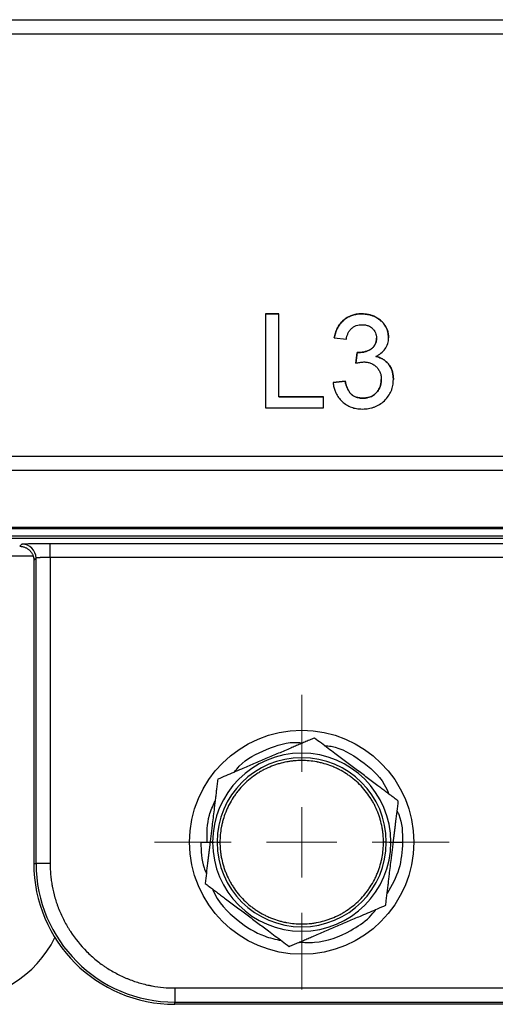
# Model space of a CAD drawing. Header units: millimetres. Extents: x -0.44 to 1.31, y -0.87 to 1.29.
# Tile 32 of 182: x 0.1358 to 0.1695, y -0.165 to -0.0951. Entities that reach past the tile are written whole.
import ezdxf

# ---------------------------------------------------------------- set-up
doc = ezdxf.new("R2010")
doc.units = ezdxf.units.MM

# ---------------------------------------------------------------- blocks, each defined once
blk = doc.blocks.new('SW_CENTERMARKSYMBOL_0')
at = {"color": 0, "linetype": 'Continuous', "lineweight": 18}
for p, q in [((0, 0.005), (0, 0.01045)), ((0, 0), (0, 0.0025)), ((-0.005, 0), (-0.01045, 0)), ((0, 0), (-0.0025, 0)), ((0, 0), (0, -0.0025)), ((0, 0), (0.0025, 0)), ((0.005, 0), (0.01045, 0)), ((0, -0.005), (0, -0.01045))]:
    blk.add_line(p, q, dxfattribs=at)

msp = doc.modelspace()

# ---------------------------------------------------------------- linework, layer by layer
at = {"color": 7, "linetype": 'Continuous', "lineweight": 25}
for p, q in [((0.08266239, -0.0951007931), (0.34689679, -0.0951007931)), ((0.08266239, -0.0951009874), (0.34689679, -0.0951009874)), ((0.08266239, -0.0961009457), (0.34689679, -0.0961009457)), ((0.1532163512, -0.1159727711), (0.1541569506, -0.1159727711)), ((0.1541569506, -0.1159729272), (0.1532163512, -0.1159729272)), ((0.1600410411, -0.1159729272), (0.1600410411, -0.1159727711)), ((0.1580903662, -0.1176830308), (0.1580903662, -0.1176828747)), ((0.1580903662, -0.1176830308), (0.1589454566, -0.1177685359)), ((0.1597096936, -0.1187090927), (0.1597096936, -0.1187089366)), ((0.1598326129, -0.1187184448), (0.1598326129, -0.1187182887)), ((0.1596215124, -0.119478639), (0.1596215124, -0.1194784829)), ((0.1580048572, -0.120846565), (0.1588599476, -0.1207610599)), ((0.1588599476, -0.1207612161), (0.1580048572, -0.1208467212)), ((0.1580048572, -0.1208467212), (0.1580048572, -0.120846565)), ((0.1588599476, -0.1207612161), (0.1588599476, -0.1207610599)), ((0.1614252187, -0.1206289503), (0.1614252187, -0.1206287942)), ((0.162280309, -0.1206356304), (0.162280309, -0.1206354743)), ((0.1541569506, -0.1218726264), (0.1573207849, -0.1218726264)), ((0.1573207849, -0.1218727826), (0.1541569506, -0.1218727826)), ((0.1601105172, -0.1219582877), (0.1601105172, -0.1219581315)), ((0.1532163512, -0.1226423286), (0.1573207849, -0.1226423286)), ((0.34689679, -0.126099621), (0.08266239, -0.126099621)), ((0.34689679, -0.1270995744), (0.08266239, -0.1270995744)), ((0.07666239, -0.1310991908), (0.35289679, -0.1310991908)), ((0.0895446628, -0.1312027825), (0.3400145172, -0.1312027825)), ((0.3426717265, -0.1319189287), (0.0868874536, -0.1319189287)), ((0.0871874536, -0.1318957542), (0.3423717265, -0.1318957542)), ((0.3399691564, -0.1317561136), (0.0895900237, -0.1317561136)), ((0.1357799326, -0.1324686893), (0.1359377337, -0.1323108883)), ((0.1379370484, -0.1322598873), (0.2916221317, -0.1322598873)), ((0.1379370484, -0.1332595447), (0.1379370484, -0.1322598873)), ((0.1367369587, -0.1331686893), (0.07527959, -0.1331686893)), ((0.136717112, -0.1331213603), (0.1368352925, -0.1334031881)), ((0.136937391, -0.1333105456), (0.1367795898, -0.1334683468)), ((0.136937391, -0.1549686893), (0.136937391, -0.1333105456)), ((0.2916221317, -0.1332595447), (0.1379370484, -0.1332595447)), ((0.1379370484, -0.1332595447), (0.1379370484, -0.1549686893)), ((0.13677959, -0.1334686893), (0.13677959, -0.1549686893)), ((0.1494603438, -0.1534686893), (0.1492824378, -0.1534686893)), ((0.14977959, -0.1534686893), (0.14997959, -0.1534686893)), ((0.16177959, -0.1534686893), (0.16157959, -0.1534686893)), ((0.1620988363, -0.1534686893), (0.1622767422, -0.1534686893)), ((0.13677959, -0.1549686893), (0.136937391, -0.1549686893)), ((0.1379370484, -0.1549686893), (0.136937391, -0.1549686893)), ((0.14677959, -0.1638112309), (0.28277959, -0.1638112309)), ((0.14677959, -0.1638112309), (0.14677959, -0.1648108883)), ((0.14677959, -0.1648108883), (0.28277959, -0.1648108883)), ((0.14677959, -0.1649686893), (0.14677959, -0.1648108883)), ((0.28277959, -0.1649686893), (0.14677959, -0.1649686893))]:
    msp.add_line(p, q, dxfattribs=at)
msp.add_circle((0.15577959, -0.1534686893), 0.0079499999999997, dxfattribs=at)
for centre, radius, start, end in [((0.135936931, -0.1333113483), 0.0010004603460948, 0.0459701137, 89.9540298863), ((0.15577959, -0.1534686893), 0.0063192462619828, 0, 180), ((0.15577959, -0.1534686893), 0.006, 0, 180), ((0.15577959, -0.1534686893), 0.0063192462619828, 180, 0), ((0.15577959, -0.1534686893), 0.006, 180, 0), ((0.14677959, -0.1549686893), 0.01, 180, 270), ((0.14677959, -0.1549686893), 0.0098421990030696, 180, 270), ((0.1311227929, -0.1566686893), 0.008, 270, 333.488630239)]:
    msp.add_arc(centre, radius, start, end, dxfattribs=at)
for points in [[(0.1532163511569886, -0.1159729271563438), (0.1532163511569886, -0.1181974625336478), (0.1532163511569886, -0.1204206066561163), (0.1532163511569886, -0.1226423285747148)], [(0.1541569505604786, -0.1218727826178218), (0.1541569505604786, -0.1199072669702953), (0.1541569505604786, -0.1179406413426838), (0.1541569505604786, -0.1159729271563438)], [(0.1596215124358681, -0.1194784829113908), (0.1596509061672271, -0.1192219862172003), (0.1596802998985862, -0.1189654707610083), (0.1597096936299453, -0.1187089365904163)], [(0.1597096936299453, -0.1187090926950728), (0.1596802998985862, -0.1189656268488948), (0.1596509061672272, -0.1192221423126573), (0.1596215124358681, -0.1194786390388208)], [(0.1573207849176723, -0.1226423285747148), (0.1573207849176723, -0.1223858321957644), (0.1573207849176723, -0.1221293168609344), (0.1573207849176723, -0.1218727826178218)]]:
    msp.add_open_spline(points, degree=3, dxfattribs=at)
for points, knots in [([(0.1580903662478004, -0.1176828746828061), (0.1581148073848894, -0.1175675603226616), (0.158163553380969, -0.1173375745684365), (0.1582950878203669, -0.1170062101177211), (0.1584779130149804, -0.1167021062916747), (0.1587162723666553, -0.1164373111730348), (0.1590029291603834, -0.1162247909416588), (0.1592640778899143, -0.1161046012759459), (0.1594696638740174, -0.116041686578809), (0.1596274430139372, -0.1160058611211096), (0.1598188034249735, -0.1159801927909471), (0.1599634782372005, -0.1159753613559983), (0.1600410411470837, -0.1159727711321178)], [0, 0, 0, 0, 0.1258413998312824, 0.2509811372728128, 0.3781990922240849, 0.500942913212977, 0.6251781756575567, 0.7507602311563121, 0.799340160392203, 0.8493826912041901, 0.9192512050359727, 1, 1, 1, 1]), ([(0.1600410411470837, -0.1159729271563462), (0.1599672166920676, -0.1159752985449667), (0.1598299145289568, -0.1159797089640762), (0.1596421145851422, -0.1160034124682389), (0.1594803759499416, -0.1160388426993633), (0.1592678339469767, -0.116103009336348), (0.1590033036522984, -0.1162247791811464), (0.1587168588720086, -0.116436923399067), (0.1584781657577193, -0.1167019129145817), (0.1582952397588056, -0.1170059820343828), (0.1581635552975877, -0.1173377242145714), (0.1581148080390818, -0.1175677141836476), (0.1580903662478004, -0.1176830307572)], [0, 0, 0, 0, 0.0768588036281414, 0.142945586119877, 0.1967707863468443, 0.24924437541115, 0.3744277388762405, 0.4990594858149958, 0.6213752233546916, 0.7490201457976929, 0.8741591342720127, 1, 1, 1, 1]), ([(0.1600410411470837, -0.1159727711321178), (0.1601181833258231, -0.1159760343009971), (0.1602552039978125, -0.115981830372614), (0.1604596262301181, -0.1160069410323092), (0.1606530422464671, -0.1160540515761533), (0.1609752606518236, -0.1161649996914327), (0.1613336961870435, -0.1163705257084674), (0.1616536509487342, -0.1167205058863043), (0.1618237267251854, -0.1170449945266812), (0.1619229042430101, -0.1173668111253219), (0.1619330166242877, -0.1175651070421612), (0.1619382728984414, -0.1176681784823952)], [0, 0, 0, 0, 0.0807669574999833, 0.1434590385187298, 0.2152243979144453, 0.288841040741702, 0.5010380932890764, 0.6412329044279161, 0.7872062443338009, 0.889392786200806, 0.9999999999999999, 0.9999999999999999, 0.9999999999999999, 0.9999999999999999]), ([(0.1619382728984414, -0.1176683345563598), (0.1619343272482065, -0.1175952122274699), (0.1619272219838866, -0.1174635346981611), (0.1618933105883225, -0.1172678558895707), (0.1618318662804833, -0.1170833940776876), (0.1617327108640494, -0.1168691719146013), (0.1615853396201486, -0.1166426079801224), (0.1613142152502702, -0.1163641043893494), (0.1609977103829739, -0.1161772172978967), (0.1606838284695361, -0.1160630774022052), (0.1604806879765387, -0.1160108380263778), (0.1602656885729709, -0.1159826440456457), (0.1601217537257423, -0.1159764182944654), (0.1600410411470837, -0.1159729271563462)], [0, 0, 0, 0, 0.0786714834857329, 0.1416703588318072, 0.2126816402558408, 0.286444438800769, 0.3938324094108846, 0.499099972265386, 0.6964280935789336, 0.7735669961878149, 0.8493892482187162, 0.9155438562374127, 0.9999999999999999, 0.9999999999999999, 0.9999999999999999, 0.9999999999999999]), ([(0.1589454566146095, -0.1177685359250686), (0.1589579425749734, -0.1177007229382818), (0.158976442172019, -0.1176002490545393), (0.1590190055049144, -0.1174689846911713), (0.1590705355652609, -0.1173388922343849), (0.1591530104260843, -0.1171842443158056), (0.1592880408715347, -0.1170237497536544), (0.1594541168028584, -0.1168956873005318), (0.1596459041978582, -0.1168044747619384), (0.1598539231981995, -0.1167508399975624), (0.1599962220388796, -0.1167452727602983), (0.1600677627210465, -0.1167424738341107)], [0, 0, 0, 0, 0.1248810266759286, 0.1850277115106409, 0.2495051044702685, 0.377917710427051, 0.4993560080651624, 0.6231948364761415, 0.749108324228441, 0.8738643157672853, 1, 1, 1, 1]), ([(0.1600677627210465, -0.1167424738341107), (0.1601083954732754, -0.1167439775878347), (0.1601873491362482, -0.1167468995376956), (0.1603016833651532, -0.1167628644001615), (0.1604082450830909, -0.1167874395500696), (0.1605282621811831, -0.1168287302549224), (0.1606593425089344, -0.1168967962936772), (0.1607999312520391, -0.1170072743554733), (0.1609239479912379, -0.1171474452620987), (0.1610176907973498, -0.1173139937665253), (0.1610721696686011, -0.1174998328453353), (0.1610793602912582, -0.1176281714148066), (0.1610831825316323, -0.1176963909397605)], [0, 0, 0, 0, 0.0771652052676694, 0.1499400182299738, 0.2189168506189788, 0.2847906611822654, 0.3912121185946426, 0.4992176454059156, 0.6262479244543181, 0.7497254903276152, 0.8669643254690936, 0.9999999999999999, 0.9999999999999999, 0.9999999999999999, 0.9999999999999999]), ([(0.159832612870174, -0.1187182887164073), (0.1599094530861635, -0.1187153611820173), (0.1600632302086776, -0.1187095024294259), (0.1602894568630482, -0.1186612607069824), (0.1605051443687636, -0.1185816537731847), (0.1606844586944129, -0.1184837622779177), (0.1608248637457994, -0.1183753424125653), (0.1609244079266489, -0.1182609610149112), (0.1610104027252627, -0.1181153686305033), (0.161070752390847, -0.1179241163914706), (0.1610788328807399, -0.1177759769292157), (0.1610831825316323, -0.1176962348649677)], [0, 0, 0, 0, 0.1254639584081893, 0.2510857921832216, 0.3763802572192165, 0.5013181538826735, 0.5855390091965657, 0.6679801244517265, 0.7514665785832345, 0.8662168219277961, 1, 1, 1, 1]), ([(0.1610831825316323, -0.1176963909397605), (0.1610816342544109, -0.117737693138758), (0.1610786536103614, -0.1178172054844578), (0.1610617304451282, -0.1179312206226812), (0.161035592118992, -0.1180352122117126), (0.1609835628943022, -0.118168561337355), (0.1608823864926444, -0.1183248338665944), (0.1607072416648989, -0.1184719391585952), (0.160505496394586, -0.1185815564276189), (0.1602898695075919, -0.118661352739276), (0.1600632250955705, -0.1187096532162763), (0.1599094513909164, -0.1187155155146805), (0.159832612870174, -0.1187184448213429)], [0, 0, 0, 0, 0.0693947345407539, 0.1335942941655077, 0.1931799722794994, 0.2488777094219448, 0.3728085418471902, 0.4986249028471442, 0.6228929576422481, 0.7488868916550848, 0.8745223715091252, 1, 1, 1, 1]), ([(0.1610284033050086, -0.1189909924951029), (0.1610928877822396, -0.1189593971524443), (0.1612212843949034, -0.1188964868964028), (0.1614584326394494, -0.1187365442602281), (0.1617096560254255, -0.1184780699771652), (0.1618665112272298, -0.1181558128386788), (0.1619294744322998, -0.1178800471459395), (0.1619353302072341, -0.1177391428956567), (0.1619382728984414, -0.1176683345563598)], [0, 0, 0, 0, 0.1250365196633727, 0.248963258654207, 0.4988277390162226, 0.7491296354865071, 0.8739306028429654, 1, 1, 1, 1]), ([(0.1597096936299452, -0.1187089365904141), (0.1597305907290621, -0.118711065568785), (0.1597714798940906, -0.1187152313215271), (0.1598125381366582, -0.1187172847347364), (0.159832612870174, -0.1187182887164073)], [0, 0, 0, 0, 0.5110669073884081, 1, 1, 1, 1]), ([(0.159832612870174, -0.1187184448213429), (0.1598125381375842, -0.1187174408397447), (0.159771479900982, -0.1187153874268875), (0.1597305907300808, -0.1187112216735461), (0.1597096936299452, -0.1187090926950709)], [0, 0, 0, 0, 0.4889331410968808, 1, 1, 1, 1]), ([(0.159621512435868, -0.1194786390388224), (0.1596711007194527, -0.1194658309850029), (0.1597617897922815, -0.1194424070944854), (0.1598989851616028, -0.1194136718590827), (0.1600339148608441, -0.1193943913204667), (0.1601275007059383, -0.1193900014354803), (0.1601746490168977, -0.1193877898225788)], [0, 0, 0, 0, 0.2736502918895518, 0.5004628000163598, 0.7483344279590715, 1, 1, 1, 1]), ([(0.1601746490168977, -0.1193877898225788), (0.1602210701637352, -0.1193893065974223), (0.1603042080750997, -0.1193920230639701), (0.1604281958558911, -0.1194057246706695), (0.1605454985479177, -0.1194320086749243), (0.160703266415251, -0.1194835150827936), (0.1608899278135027, -0.1195781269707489), (0.1610820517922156, -0.1197372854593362), (0.1612385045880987, -0.1199292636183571), (0.1613318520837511, -0.1201117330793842), (0.1613820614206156, -0.1202659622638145), (0.1614076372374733, -0.1203803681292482), (0.1614211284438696, -0.1205020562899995), (0.161423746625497, -0.1205832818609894), (0.161425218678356, -0.1206289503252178)], [0, 0, 0, 0, 0.0696324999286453, 0.1247082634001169, 0.186831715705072, 0.2497420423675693, 0.3739819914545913, 0.4996947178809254, 0.6254656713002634, 0.749324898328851, 0.8114790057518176, 0.8746827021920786, 0.9295412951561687, 1, 1, 1, 1]), ([(0.1610284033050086, -0.1189908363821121), (0.1610788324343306, -0.1190044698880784), (0.1611767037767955, -0.1190309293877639), (0.1613154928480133, -0.1190812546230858), (0.1614423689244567, -0.1191380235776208), (0.1616018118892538, -0.1192271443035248), (0.1617863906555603, -0.1193701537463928), (0.1619735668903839, -0.1195803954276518), (0.1621212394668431, -0.1198223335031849), (0.162216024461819, -0.1200784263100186), (0.1622683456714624, -0.1203527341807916), (0.1622761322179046, -0.1205367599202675), (0.162280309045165, -0.1206354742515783)], [0, 0, 0, 0, 0.0686459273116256, 0.1332259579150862, 0.1940971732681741, 0.2516856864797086, 0.3741876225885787, 0.5016134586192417, 0.6249312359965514, 0.7516822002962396, 0.8667983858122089, 1, 1, 1, 1]), ([(0.1622803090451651, -0.1206356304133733), (0.1622787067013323, -0.1205847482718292), (0.1622756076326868, -0.1204863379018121), (0.1622617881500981, -0.1203441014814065), (0.1622412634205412, -0.1202123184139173), (0.1622009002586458, -0.1200374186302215), (0.1621214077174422, -0.1198228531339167), (0.1619740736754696, -0.1195812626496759), (0.1617867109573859, -0.1193704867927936), (0.1615658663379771, -0.119199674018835), (0.1613103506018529, -0.119071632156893), (0.1611261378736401, -0.1190189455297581), (0.1610284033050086, -0.1189909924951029)], [0, 0, 0, 0, 0.0686914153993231, 0.1328550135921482, 0.1926907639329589, 0.2484452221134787, 0.3746132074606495, 0.4985358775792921, 0.6254237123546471, 0.7484848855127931, 0.866557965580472, 0.9999999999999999, 0.9999999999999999, 0.9999999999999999, 0.9999999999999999]), ([(0.1580048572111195, -0.1208467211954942), (0.1580124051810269, -0.1209030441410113), (0.158027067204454, -0.1210124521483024), (0.158058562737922, -0.1211703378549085), (0.1580964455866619, -0.1213172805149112), (0.1581411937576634, -0.1214533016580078), (0.1582258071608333, -0.1216564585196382), (0.1583798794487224, -0.1219174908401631), (0.1586382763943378, -0.1222074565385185), (0.1589485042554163, -0.1224446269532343), (0.1592954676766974, -0.1226108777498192), (0.159677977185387, -0.1227072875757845), (0.1599403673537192, -0.1227207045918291), (0.1600797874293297, -0.1227278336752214)], [0, 0, 0, 0, 0.0559031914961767, 0.1085926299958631, 0.158220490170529, 0.2049688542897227, 0.2490554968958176, 0.3738656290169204, 0.4991254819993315, 0.6246199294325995, 0.7490530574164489, 0.8666602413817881, 1, 1, 1, 1]), ([(0.1588599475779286, -0.1207610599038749), (0.1588800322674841, -0.120846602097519), (0.1589159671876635, -0.1209996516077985), (0.1589954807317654, -0.121228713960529), (0.1590974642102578, -0.1214324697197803), (0.1592261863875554, -0.1216142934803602), (0.1593754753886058, -0.1217505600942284), (0.1595188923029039, -0.1218356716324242), (0.1596507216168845, -0.1218883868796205), (0.1597769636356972, -0.121925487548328), (0.159931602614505, -0.121951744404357), (0.1600479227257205, -0.1219558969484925), (0.1601105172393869, -0.1219581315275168)], [0, 0, 0, 0, 0.1396977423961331, 0.249942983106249, 0.3843514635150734, 0.4994939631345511, 0.5995247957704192, 0.699176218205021, 0.7577982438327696, 0.8199138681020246, 0.9030915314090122, 0.9999999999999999, 0.9999999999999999, 0.9999999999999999, 0.9999999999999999]), ([(0.1601105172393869, -0.121958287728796), (0.1600601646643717, -0.1219568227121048), (0.1599679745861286, -0.1219541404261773), (0.159829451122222, -0.1219366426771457), (0.1596985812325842, -0.1219048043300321), (0.1595467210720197, -0.1218501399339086), (0.1593863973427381, -0.121759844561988), (0.1592292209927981, -0.1216186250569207), (0.1590976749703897, -0.1214329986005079), (0.1589957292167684, -0.1212294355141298), (0.1589159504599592, -0.1210000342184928), (0.158880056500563, -0.1208469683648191), (0.1588599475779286, -0.1207612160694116)], [0, 0, 0, 0, 0.0779707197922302, 0.1427558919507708, 0.2158834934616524, 0.2863962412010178, 0.3930049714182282, 0.500508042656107, 0.615008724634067, 0.750057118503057, 0.8599741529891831, 1, 1, 1, 1]), ([(0.1600797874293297, -0.1227278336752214), (0.1601594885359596, -0.122725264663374), (0.1603023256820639, -0.1227206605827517), (0.1605158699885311, -0.1226976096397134), (0.1607177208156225, -0.1226542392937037), (0.160989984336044, -0.1225689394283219), (0.1613127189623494, -0.1224119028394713), (0.1616503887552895, -0.1221442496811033), (0.1619296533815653, -0.1218235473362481), (0.1621017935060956, -0.1215161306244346), (0.1621948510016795, -0.1212565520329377), (0.1622447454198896, -0.1210604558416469), (0.1622725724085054, -0.1208523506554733), (0.1622775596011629, -0.120712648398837), (0.1622803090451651, -0.1206356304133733)], [0, 0, 0, 0, 0.0696274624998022, 0.1247835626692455, 0.1873822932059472, 0.2498026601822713, 0.3743555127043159, 0.4999057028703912, 0.6278316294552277, 0.7496651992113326, 0.8118227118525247, 0.8744739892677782, 0.9307973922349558, 1, 1, 1, 1]), ([(0.1601105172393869, -0.1219581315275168), (0.1601536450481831, -0.121956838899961), (0.160236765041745, -0.121954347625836), (0.1603563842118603, -0.121941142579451), (0.1605471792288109, -0.1219055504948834), (0.160803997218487, -0.1218073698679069), (0.1610560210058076, -0.1216032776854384), (0.161233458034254, -0.1213738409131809), (0.1613465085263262, -0.1211441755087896), (0.1614113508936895, -0.1208926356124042), (0.1614204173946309, -0.1207201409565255), (0.1614252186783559, -0.1206287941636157)], [0, 0, 0, 0, 0.0608978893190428, 0.1173681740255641, 0.1697161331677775, 0.3351003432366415, 0.5001439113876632, 0.626050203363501, 0.7496266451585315, 0.8674115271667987, 1, 1, 1, 1]), ([(0.161425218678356, -0.1206289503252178), (0.1614235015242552, -0.1206758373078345), (0.161420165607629, -0.1207669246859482), (0.1614032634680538, -0.1208989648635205), (0.1613775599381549, -0.121022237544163), (0.1613283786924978, -0.1211815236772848), (0.1612336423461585, -0.1213736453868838), (0.1610755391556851, -0.1215781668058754), (0.160881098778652, -0.1217479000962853), (0.1606520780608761, -0.1218679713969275), (0.1603914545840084, -0.121942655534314), (0.1602066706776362, -0.1219529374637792), (0.1601105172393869, -0.121958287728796)], [0, 0, 0, 0, 0.0680983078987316, 0.13229463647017, 0.1929622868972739, 0.2505432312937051, 0.3734779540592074, 0.5000001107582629, 0.6199032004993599, 0.7394224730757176, 0.8644068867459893, 1, 1, 1, 1]), ([(0.1357798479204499, -0.1324686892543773), (0.1358130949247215, -0.1324696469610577), (0.13587943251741, -0.132471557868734), (0.1359777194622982, -0.1324869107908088), (0.1360736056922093, -0.1325110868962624), (0.1361661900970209, -0.1325446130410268), (0.1362546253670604, -0.1325867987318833), (0.1363381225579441, -0.1326371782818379), (0.1364159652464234, -0.1326951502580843), (0.1365100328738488, -0.1327804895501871), (0.1366144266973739, -0.132906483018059), (0.1367089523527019, -0.1330810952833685), (0.1367606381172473, -0.1332531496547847), (0.1367779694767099, -0.1333835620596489), (0.1367791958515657, -0.133447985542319), (0.1367795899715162, -0.1334686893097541)], [0, 0, 0, 0, 0.0635331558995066, 0.1267674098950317, 0.1897033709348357, 0.252341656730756, 0.3146828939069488, 0.3767277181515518, 0.4384767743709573, 0.499930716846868, 0.6192164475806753, 0.7493454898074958, 0.8768332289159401, 0.9604179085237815, 1, 1, 1, 1]), ([(0.1359377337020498, -0.1323108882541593), (0.1359410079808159, -0.1323076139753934), (0.1359628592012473, -0.1323027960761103), (0.1360179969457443, -0.1322973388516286), (0.1360479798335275, -0.1322950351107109), (0.1360693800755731, -0.1322935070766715), (0.1360798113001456, -0.1322928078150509), (0.1361975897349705, -0.1322854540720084), (0.1363476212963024, -0.1322796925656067), (0.1366383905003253, -0.1322722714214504), (0.1367948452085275, -0.1322690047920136), (0.1369967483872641, -0.1322659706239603), (0.1370874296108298, -0.1322648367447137), (0.1371488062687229, -0.1322641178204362), (0.1371824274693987, -0.1322637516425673), (0.1374446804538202, -0.1322610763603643), (0.137686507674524, -0.1322598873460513), (0.137937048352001, -0.1322598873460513)], [0, 0, 0, 0, 0.1249999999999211, 0.1874999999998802, 0.2187499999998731, 0.2187499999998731, 0.249999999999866, 0.249999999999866, 0.4999999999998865, 0.4999999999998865, 0.6249999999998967, 0.6874999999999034, 0.7187499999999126, 0.7187499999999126, 0.7499999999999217, 0.7499999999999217, 1, 1, 1, 1]), ([(0.137937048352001, -0.1332595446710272), (0.1379063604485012, -0.1332595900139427), (0.1378445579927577, -0.1332596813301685), (0.1377520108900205, -0.1332604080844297), (0.1376598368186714, -0.133261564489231), (0.1375689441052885, -0.1332631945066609), (0.137480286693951, -0.1332652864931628), (0.1373948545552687, -0.133267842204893), (0.1373136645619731, -0.1332708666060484), (0.1372338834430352, -0.1332745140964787), (0.1371540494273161, -0.1332791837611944), (0.1370755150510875, -0.1332851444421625), (0.13700611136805, -0.1332924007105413), (0.1369524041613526, -0.1333009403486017), (0.1369425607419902, -0.1333072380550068), (0.1369373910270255, -0.1333105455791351)], [0, 0, 0, 0, 0.0595856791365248, 0.1199997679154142, 0.1812436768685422, 0.2433187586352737, 0.3062263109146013, 0.3699675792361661, 0.4345437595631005, 0.4999560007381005, 0.5761817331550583, 0.6643058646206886, 0.7643222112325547, 0.8762231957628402, 1, 1, 1, 1]), ([(0.1566752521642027, -0.1460749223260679), (0.1565612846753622, -0.1461235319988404), (0.1563363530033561, -0.1462194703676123), (0.1559981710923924, -0.1463637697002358), (0.1556643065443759, -0.1465061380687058), (0.155333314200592, -0.1466471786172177), (0.1549687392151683, -0.1468025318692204), (0.1545697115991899, -0.146972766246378), (0.1539853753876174, -0.1472218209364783), (0.153249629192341, -0.1475356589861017), (0.1525147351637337, -0.147848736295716), (0.1519361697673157, -0.1480956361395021), (0.1514632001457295, -0.1482972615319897), (0.1509474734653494, -0.1485173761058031), (0.1503857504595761, -0.148756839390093), (0.1500139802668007, -0.1489152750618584), (0.14982423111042, -0.1489961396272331)], [0, 0, 0, 0, 0.052359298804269, 0.1033388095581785, 0.153117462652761, 0.2018971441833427, 0.2499027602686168, 0.3128943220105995, 0.3748634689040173, 0.500560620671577, 0.6246574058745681, 0.6862440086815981, 0.7487618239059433, 0.82960106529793, 0.9130294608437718, 1, 1, 1, 1]), ([(0.1510067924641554, -0.1484919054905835), (0.1511191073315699, -0.1483475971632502), (0.1516975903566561, -0.1476043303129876), (0.1532776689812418, -0.1468371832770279), (0.1548792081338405, -0.1462929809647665), (0.155747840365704, -0.1464114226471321), (0.1558525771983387, -0.1464257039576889)], [0, 0, 0, 0, 0.1004594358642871, 0.5174210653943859, 0.9418122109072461, 1, 1, 1, 1]), ([(0.1626306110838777, -0.1505474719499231), (0.1625315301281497, -0.1504730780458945), (0.1623359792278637, -0.1503262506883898), (0.1620419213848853, -0.1501055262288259), (0.1617516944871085, -0.1498875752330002), (0.1614640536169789, -0.1496714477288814), (0.1611472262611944, -0.1494333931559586), (0.160800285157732, -0.1491729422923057), (0.1602924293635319, -0.1487914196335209), (0.1596527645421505, -0.1483111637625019), (0.1590141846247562, -0.147831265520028), (0.1585110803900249, -0.1474536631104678), (0.1580999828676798, -0.1471448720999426), (0.1576514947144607, -0.1468082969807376), (0.1571632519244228, -0.1464415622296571), (0.1568401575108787, -0.146198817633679), (0.1566752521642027, -0.1460749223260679)], [0, 0, 0, 0, 0.0523592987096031, 0.1033388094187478, 0.1531174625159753, 0.2018971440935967, 0.2499027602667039, 0.312894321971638, 0.3748634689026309, 0.5005606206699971, 0.6246574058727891, 0.6862440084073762, 0.7487618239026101, 0.8296010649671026, 0.9130294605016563, 1, 1, 1, 1]), ([(0.157381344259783, -0.146605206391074), (0.1575413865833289, -0.1466197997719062), (0.1584836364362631, -0.1467057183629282), (0.1600116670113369, -0.1476409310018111), (0.1614462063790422, -0.1488520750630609), (0.1618634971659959, -0.1498131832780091), (0.1619654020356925, -0.1500478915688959)], [0, 0, 0, 0, 0.0806903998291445, 0.4750650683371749, 0.8718077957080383, 1, 1, 1, 1]), ([(0.1615795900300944, -0.1534686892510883), (0.1615795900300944, -0.1532913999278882), (0.1615674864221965, -0.1530265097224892), (0.1615321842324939, -0.1527192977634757), (0.1615125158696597, -0.1525880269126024), (0.1614983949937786, -0.1525005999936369), (0.1614913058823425, -0.152459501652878), (0.1614485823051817, -0.1522285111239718), (0.1613841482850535, -0.1519549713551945), (0.1612859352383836, -0.1516422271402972), (0.1612389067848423, -0.1515095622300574), (0.16120645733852, -0.1514214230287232), (0.1611903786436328, -0.15137926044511), (0.1611002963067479, -0.1511516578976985), (0.1609789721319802, -0.1508852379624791), (0.1608378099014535, -0.1506288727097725), (0.1607392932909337, -0.1504601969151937), (0.1606888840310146, -0.1503785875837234), (0.1604152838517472, -0.1499600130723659), (0.1601636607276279, -0.1496503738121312), (0.1597393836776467, -0.1492260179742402), (0.1595173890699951, -0.1490257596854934), (0.1592806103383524, -0.1488433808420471), (0.1591194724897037, -0.1487257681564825), (0.1590353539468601, -0.1486677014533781), (0.1587895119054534, -0.1485069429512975), (0.1585367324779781, -0.1483592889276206), (0.1582296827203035, -0.1482099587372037), (0.1580954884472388, -0.1481508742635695), (0.1580054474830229, -0.1481125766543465), (0.1579582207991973, -0.148093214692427), (0.157739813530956, -0.1480067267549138), (0.1574738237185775, -0.1479160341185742), (0.1571566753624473, -0.147833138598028), (0.1569963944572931, -0.1477974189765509), (0.1569273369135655, -0.14778333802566), (0.1568812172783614, -0.1477742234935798), (0.1568567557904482, -0.1477695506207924), (0.1564864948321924, -0.1477009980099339), (0.1561339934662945, -0.1476687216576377), (0.1556023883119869, -0.1476686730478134), (0.1553375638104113, -0.1476807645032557), (0.1550303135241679, -0.1477160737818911), (0.1548990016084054, -0.1477357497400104), (0.1548115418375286, -0.1477498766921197), (0.1547704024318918, -0.1477569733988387), (0.1545394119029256, -0.1477996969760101), (0.1542658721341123, -0.1478641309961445), (0.1539531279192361, -0.1479623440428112), (0.1538204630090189, -0.1480093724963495), (0.1537323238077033, -0.1480418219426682), (0.1536901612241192, -0.1480579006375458), (0.1534625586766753, -0.1481479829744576), (0.1531961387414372, -0.1482693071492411), (0.1529397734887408, -0.1484104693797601), (0.1527710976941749, -0.148508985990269), (0.1526894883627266, -0.1485593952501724), (0.1522709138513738, -0.1488329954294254), (0.1519612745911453, -0.1490846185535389), (0.1515369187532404, -0.1495088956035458), (0.1513366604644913, -0.1497308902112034), (0.1511542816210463, -0.1499676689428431), (0.1510366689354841, -0.150128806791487), (0.1509786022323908, -0.1502129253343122), (0.150817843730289, -0.1504587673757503), (0.1506701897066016, -0.1507115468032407), (0.1505208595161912, -0.1510185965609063), (0.1504617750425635, -0.1511527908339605), (0.1504234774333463, -0.1512428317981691), (0.1504041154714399, -0.1512900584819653), (0.1503176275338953, -0.1515084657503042), (0.1502269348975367, -0.1517744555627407), (0.1501440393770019, -0.1520916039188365), (0.1501083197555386, -0.1522518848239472), (0.150094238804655, -0.152320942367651), (0.1500851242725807, -0.1523670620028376), (0.150080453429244, -0.1523915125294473), (0.1500118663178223, -0.1527619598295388), (0.149979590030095, -0.1531137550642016), (0.149979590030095, -0.1534686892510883)], [0, 0, 0, 0, 0.031250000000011, 0.0468750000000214, 0.0546875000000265, 0.0546875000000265, 0.0625000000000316, 0.0625000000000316, 0.0937500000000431, 0.1093750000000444, 0.1171875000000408, 0.1171875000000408, 0.1250000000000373, 0.1250000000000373, 0.1562500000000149, 0.1718750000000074, 0.1718750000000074, 0.1874999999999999, 0.1874999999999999, 0.2499999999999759, 0.2499999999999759, 0.2812499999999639, 0.2968749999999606, 0.2968749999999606, 0.3124999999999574, 0.3124999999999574, 0.3437499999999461, 0.3593749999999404, 0.3671874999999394, 0.3671874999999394, 0.3749999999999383, 0.3749999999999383, 0.4062499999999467, 0.4218749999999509, 0.429687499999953, 0.433593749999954, 0.433593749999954, 0.4374999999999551, 0.4374999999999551, 0.4999999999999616, 0.4999999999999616, 0.5312499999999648, 0.5468749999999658, 0.5546874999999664, 0.5546874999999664, 0.5624999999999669, 0.5624999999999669, 0.5937499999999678, 0.6093749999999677, 0.6171874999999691, 0.6171874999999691, 0.6249999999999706, 0.6249999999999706, 0.6562499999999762, 0.6718749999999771, 0.6718749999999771, 0.687499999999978, 0.687499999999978, 0.7499999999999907, 0.7499999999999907, 0.7812499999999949, 0.796874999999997, 0.796874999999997, 0.812499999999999, 0.812499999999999, 0.843749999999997, 0.8593749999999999, 0.8671875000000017, 0.8671875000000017, 0.8750000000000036, 0.8750000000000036, 0.9062500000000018, 0.9218750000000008, 0.9296875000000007, 0.9335937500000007, 0.9335937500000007, 0.9375000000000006, 0.9375000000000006, 1, 1, 1, 1]), ([(0.14982423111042, -0.1489961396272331), (0.1498091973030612, -0.1491204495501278), (0.1497795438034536, -0.1493656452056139), (0.1497351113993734, -0.1497341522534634), (0.1496911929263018, -0.1500975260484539), (0.1496475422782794, -0.1504573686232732), (0.1496040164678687, -0.1508149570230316), (0.1495520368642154, -0.151242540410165), (0.1494918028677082, -0.1517416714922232), (0.1494297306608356, -0.152252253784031), (0.1493757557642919, -0.1526991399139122), (0.1493290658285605, -0.1530844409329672), (0.1492980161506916, -0.1533403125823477), (0.1492824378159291, -0.1534686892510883)], [0, 0, 0, 0, 0.0879219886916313, 0.1734221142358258, 0.2568103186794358, 0.33843699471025, 0.4186931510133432, 0.4980089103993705, 0.624128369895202, 0.748539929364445, 0.8323291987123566, 0.9158757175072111, 1, 1, 1, 1]), ([(0.1490699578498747, -0.1534686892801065), (0.1490653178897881, -0.1528172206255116), (0.1490580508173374, -0.1517968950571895), (0.1494827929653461, -0.150879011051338), (0.1496363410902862, -0.150547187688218)], [0, 0, 0, 0, 0.6384909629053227, 1, 1, 1, 1]), ([(0.1622767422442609, -0.1534686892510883), (0.1622867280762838, -0.1533861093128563), (0.1623067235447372, -0.1532207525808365), (0.1623365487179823, -0.152973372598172), (0.1623664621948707, -0.1527257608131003), (0.1623965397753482, -0.1524773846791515), (0.1624268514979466, -0.1522276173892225), (0.1624759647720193, -0.151822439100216), (0.1625445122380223, -0.1512566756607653), (0.1626014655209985, -0.1507875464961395), (0.1626306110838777, -0.1505474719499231)], [0, 0, 0, 0, 0.081959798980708, 0.164114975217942, 0.2467493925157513, 0.3301358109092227, 0.4145339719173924, 0.5001891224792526, 0.7442242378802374, 0.9999999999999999, 0.9999999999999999, 0.9999999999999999, 0.9999999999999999]), ([(0.162544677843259, -0.1512568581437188), (0.1625846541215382, -0.151336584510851), (0.1629228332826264, -0.1520110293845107), (0.1629278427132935, -0.1527856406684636), (0.162932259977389, -0.1534686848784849)], [0, 0, 0, 0, 0.1182103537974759, 1, 1, 1, 1]), ([(0.1486221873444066, -0.1534686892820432), (0.1486417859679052, -0.1540908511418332), (0.1486659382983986, -0.1548575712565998), (0.1489585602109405, -0.155555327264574), (0.1490137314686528, -0.1556868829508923)], [0, 0, 0, 0, 0.8114588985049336, 1, 1, 1, 1]), ([(0.1486221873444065, -0.153468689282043), (0.1486221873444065, -0.153468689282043), (0.1486638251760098, -0.1534686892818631), (0.148804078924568, -0.1534686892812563), (0.1489008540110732, -0.1534686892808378), (0.1491035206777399, -0.1534686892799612), (0.1492089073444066, -0.1534686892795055), (0.1494034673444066, -0.1534686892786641), (0.1494930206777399, -0.1534686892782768), (0.1495721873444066, -0.1534686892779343)], [0, 0, 0, 0, 0.25, 0.25, 0.5, 0.5, 0.75, 0.75, 1, 1, 1, 1]), ([(0.1492824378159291, -0.1534686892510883), (0.1492724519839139, -0.1535512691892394), (0.1492524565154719, -0.1537166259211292), (0.1492226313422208, -0.1539640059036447), (0.1491927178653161, -0.1542116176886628), (0.1491626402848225, -0.1544599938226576), (0.149132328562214, -0.1547097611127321), (0.1490832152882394, -0.1551149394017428), (0.1490146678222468, -0.155680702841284), (0.1489577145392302, -0.1561498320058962), (0.1489285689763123, -0.1563899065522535)], [0, 0, 0, 0, 0.0819597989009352, 0.1641149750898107, 0.2467493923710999, 0.3301358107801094, 0.4145339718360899, 0.5001891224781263, 0.7442242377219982, 1, 1, 1, 1]), ([(0.149979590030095, -0.1534686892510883), (0.149979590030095, -0.1536459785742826), (0.1499916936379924, -0.1539108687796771), (0.1500269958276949, -0.1542180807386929), (0.1500466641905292, -0.1543493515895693), (0.1500607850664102, -0.1544367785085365), (0.1500678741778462, -0.1544778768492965), (0.150110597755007, -0.1547088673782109), (0.1501750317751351, -0.1549824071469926), (0.1502732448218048, -0.1552951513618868), (0.1503202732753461, -0.1554278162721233), (0.1503527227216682, -0.1555159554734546), (0.150368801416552, -0.1555581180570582), (0.1504588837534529, -0.1557857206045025), (0.1505802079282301, -0.1560521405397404), (0.1507213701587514, -0.1563085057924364), (0.1508198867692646, -0.1564771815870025), (0.1508702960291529, -0.1565587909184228), (0.1511438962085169, -0.1569773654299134), (0.1513955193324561, -0.1572870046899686), (0.1518197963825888, -0.1577113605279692), (0.152041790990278, -0.1579116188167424), (0.1522785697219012, -0.1580939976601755), (0.1524397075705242, -0.1582116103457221), (0.1525238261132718, -0.158269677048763), (0.1527696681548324, -0.1584304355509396), (0.1530224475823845, -0.1585780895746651), (0.1533294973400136, -0.1587274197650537), (0.1534636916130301, -0.1587865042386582), (0.1535537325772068, -0.1588248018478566), (0.153600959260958, -0.1588441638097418), (0.1538193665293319, -0.1589306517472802), (0.1540853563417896, -0.1590213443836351), (0.1544025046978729, -0.1591042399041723), (0.1545627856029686, -0.1591399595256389), (0.1546318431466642, -0.1591540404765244), (0.1546779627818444, -0.1591631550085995), (0.1547024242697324, -0.1591678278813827), (0.1550726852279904, -0.1592363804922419), (0.1554251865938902, -0.1592686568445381), (0.1559567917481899, -0.159268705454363), (0.1562216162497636, -0.1592566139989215), (0.1565288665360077, -0.1592213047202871), (0.1566601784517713, -0.1592016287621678), (0.156747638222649, -0.1591875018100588), (0.1567887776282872, -0.1591804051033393), (0.157019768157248, -0.1591376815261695), (0.1572933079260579, -0.159073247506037), (0.1576060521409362, -0.1589750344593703), (0.1577387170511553, -0.1589280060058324), (0.1578268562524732, -0.1588955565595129), (0.1578690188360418, -0.1588794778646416), (0.1580966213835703, -0.1587893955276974), (0.1583630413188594, -0.1586680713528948), (0.1586194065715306, -0.1585269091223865), (0.1587880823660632, -0.1584283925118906), (0.1588696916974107, -0.1583779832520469), (0.1592882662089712, -0.1581043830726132), (0.1595979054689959, -0.157852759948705), (0.16002226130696, -0.1574284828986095), (0.1602225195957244, -0.1572064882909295), (0.1604048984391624, -0.1569697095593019), (0.1605225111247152, -0.1568085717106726), (0.1605805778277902, -0.1567244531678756), (0.1607413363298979, -0.1564786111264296), (0.1608889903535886, -0.1562258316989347), (0.1610383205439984, -0.1559187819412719), (0.1610974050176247, -0.155784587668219), (0.1611357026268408, -0.1556945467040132), (0.1611550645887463, -0.1556473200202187), (0.16124155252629, -0.1554289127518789), (0.1613322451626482, -0.155162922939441), (0.1614151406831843, -0.154845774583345), (0.1614508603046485, -0.1546854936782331), (0.1614649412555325, -0.1546164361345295), (0.1614740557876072, -0.154570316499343), (0.1614787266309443, -0.1545458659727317), (0.1615473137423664, -0.1541754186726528), (0.1615795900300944, -0.1538236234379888), (0.1615795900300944, -0.1534686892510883)], [0, 0, 0, 0, 0.0312499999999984, 0.0468749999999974, 0.0546874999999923, 0.0546874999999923, 0.0624999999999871, 0.0624999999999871, 0.0937499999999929, 0.1093749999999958, 0.1171874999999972, 0.1171874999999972, 0.1249999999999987, 0.1249999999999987, 0.1562500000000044, 0.1718750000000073, 0.1718750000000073, 0.1875000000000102, 0.1875000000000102, 0.2500000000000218, 0.2500000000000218, 0.2812500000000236, 0.2968750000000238, 0.2968750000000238, 0.3125000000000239, 0.3125000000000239, 0.343750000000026, 0.3593750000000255, 0.3671875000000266, 0.3671875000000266, 0.3750000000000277, 0.3750000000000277, 0.4062500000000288, 0.4218750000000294, 0.4296875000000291, 0.433593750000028, 0.433593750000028, 0.4375000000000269, 0.4375000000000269, 0.500000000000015, 0.500000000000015, 0.531250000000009, 0.546875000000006, 0.5546875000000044, 0.5546875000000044, 0.5625000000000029, 0.5625000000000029, 0.5937499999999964, 0.6093749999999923, 0.6171874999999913, 0.6171874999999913, 0.6249999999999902, 0.6249999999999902, 0.6562499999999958, 0.6718750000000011, 0.6718750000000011, 0.6875000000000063, 0.6875000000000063, 0.7500000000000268, 0.7500000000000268, 0.78125000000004, 0.796875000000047, 0.796875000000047, 0.8125000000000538, 0.8125000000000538, 0.8437500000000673, 0.8593750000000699, 0.8671875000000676, 0.8671875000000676, 0.8750000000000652, 0.8750000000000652, 0.9062500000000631, 0.9218750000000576, 0.9296875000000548, 0.9335937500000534, 0.9335937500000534, 0.937500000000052, 0.937500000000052, 1, 1, 1, 1]), ([(0.1617349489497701, -0.1579412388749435), (0.1617499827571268, -0.1578169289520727), (0.1617796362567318, -0.1575717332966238), (0.1618240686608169, -0.157203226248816), (0.1618679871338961, -0.156839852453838), (0.161911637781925, -0.1564800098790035), (0.161955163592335, -0.1561224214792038), (0.1620071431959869, -0.1556948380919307), (0.1620673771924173, -0.1551957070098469), (0.1621294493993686, -0.1546851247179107), (0.1621834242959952, -0.1542382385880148), (0.162230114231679, -0.1538529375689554), (0.1622611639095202, -0.1535970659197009), (0.1622767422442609, -0.1534686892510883)], [0, 0, 0, 0, 0.0879219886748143, 0.1734221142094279, 0.2568103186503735, 0.3384369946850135, 0.4186931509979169, 0.4980089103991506, 0.6241283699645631, 0.74853992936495, 0.8323291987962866, 0.9158757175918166, 1, 1, 1, 1]), ([(0.1629322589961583, -0.1534686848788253), (0.1628894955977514, -0.1541144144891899), (0.1628036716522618, -0.1554103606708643), (0.1621595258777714, -0.1565383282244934), (0.1618363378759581, -0.1571042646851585)], [0, 0, 0, 0, 0.4982688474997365, 1, 1, 1, 1]), ([(0.1619869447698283, -0.1534686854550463), (0.162070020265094, -0.1534686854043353), (0.1621645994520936, -0.1534686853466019), (0.1623702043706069, -0.1534686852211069), (0.1624816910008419, -0.1534686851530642), (0.1626918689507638, -0.1534686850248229), (0.1627897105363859, -0.1534686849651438), (0.1629192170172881, -0.1534686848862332), (0.1629485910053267, -0.1534686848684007), (0.162932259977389, -0.1534686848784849)], [0, 0, 0, 0, 0.25, 0.25, 0.5, 0.5, 0.75, 0.75, 1, 1, 1, 1]), ([(0.137937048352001, -0.1549686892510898), (0.137937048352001, -0.1552390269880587), (0.1379555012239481, -0.1556429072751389), (0.1380093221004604, -0.156111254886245), (0.1380443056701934, -0.1563447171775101), (0.1380610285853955, -0.1564446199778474), (0.1380725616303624, -0.156511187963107), (0.138078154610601, -0.1565424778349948), (0.1381368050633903, -0.1568595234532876), (0.1382350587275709, -0.1572766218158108), (0.1383847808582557, -0.1577533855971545), (0.13846841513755, -0.1579893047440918), (0.1385061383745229, -0.1580898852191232), (0.1385317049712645, -0.1581568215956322), (0.1385441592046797, -0.158188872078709), (0.1386678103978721, -0.1585012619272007), (0.1388528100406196, -0.1589075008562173), (0.139103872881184, -0.1593634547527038), (0.1392190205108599, -0.1595550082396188), (0.1392974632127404, -0.1596818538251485), (0.1393366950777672, -0.1597435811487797), (0.1397122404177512, -0.1603180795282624), (0.1400955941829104, -0.1607898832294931), (0.1407426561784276, -0.1614370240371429), (0.1410811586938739, -0.1617423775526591), (0.1415022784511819, -0.1620667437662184), (0.1416883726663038, -0.162198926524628), (0.1418136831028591, -0.1622855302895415), (0.1418783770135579, -0.1623289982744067), (0.1421908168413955, -0.1625332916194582), (0.1425762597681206, -0.162758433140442), (0.1430443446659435, -0.1629860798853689), (0.1432829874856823, -0.1630911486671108), (0.1433862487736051, -0.1631343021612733), (0.1434553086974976, -0.1631626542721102), (0.1434913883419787, -0.163177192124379), (0.1437911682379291, -0.1632958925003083), (0.1441967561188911, -0.1634341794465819), (0.1446802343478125, -0.1635605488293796), (0.1449245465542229, -0.1636149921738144), (0.1450298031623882, -0.1636364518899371), (0.1451000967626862, -0.1636503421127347), (0.1451373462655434, -0.1636574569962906), (0.145702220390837, -0.1637620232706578), (0.1462385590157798, -0.163811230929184), (0.146779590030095, -0.1638112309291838)], [0, 0, 0, 0, 0.0624999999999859, 0.093749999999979, 0.1093749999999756, 0.1171874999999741, 0.1171874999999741, 0.1249999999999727, 0.1249999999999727, 0.1874999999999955, 0.218750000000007, 0.2343750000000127, 0.2421875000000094, 0.2421875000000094, 0.250000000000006, 0.250000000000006, 0.3124999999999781, 0.3437499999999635, 0.3593749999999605, 0.3593749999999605, 0.3749999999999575, 0.3749999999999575, 0.4999999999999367, 0.4999999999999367, 0.5624999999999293, 0.5937499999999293, 0.6093749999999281, 0.6093749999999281, 0.624999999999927, 0.624999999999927, 0.6874999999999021, 0.7187499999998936, 0.7343749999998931, 0.7421874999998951, 0.7421874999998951, 0.7499999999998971, 0.7499999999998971, 0.8124999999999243, 0.8437499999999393, 0.8593749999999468, 0.8671874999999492, 0.8671874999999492, 0.8749999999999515, 0.8749999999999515, 1, 1, 1, 1]), ([(0.1489285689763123, -0.1563899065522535), (0.1490276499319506, -0.1564643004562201), (0.1492232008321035, -0.1566111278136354), (0.1495172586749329, -0.1568318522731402), (0.1498074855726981, -0.1570498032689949), (0.1500951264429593, -0.1572659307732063), (0.1504119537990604, -0.1575039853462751), (0.1507588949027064, -0.1577644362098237), (0.1512667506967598, -0.1581459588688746), (0.1519064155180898, -0.1586262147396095), (0.1525449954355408, -0.1591061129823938), (0.1530480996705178, -0.1594837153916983), (0.1534591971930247, -0.1597925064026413), (0.1539076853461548, -0.1601290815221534), (0.1543959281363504, -0.1604958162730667), (0.1547190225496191, -0.1607385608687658), (0.1548839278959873, -0.1608624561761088)], [0, 0, 0, 0, 0.052359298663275, 0.1033388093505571, 0.1531174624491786, 0.2018971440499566, 0.2499027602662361, 0.3128943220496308, 0.3748634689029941, 0.5005606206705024, 0.6246574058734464, 0.6862440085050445, 0.7487618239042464, 0.8296010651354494, 0.913029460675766, 1, 1, 1, 1]), ([(0.1494409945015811, -0.1567747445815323), (0.1494500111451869, -0.156797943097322), (0.1498004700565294, -0.1576996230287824), (0.1510431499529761, -0.158971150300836), (0.1528142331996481, -0.1600980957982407), (0.1539263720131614, -0.1603538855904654), (0.1543305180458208, -0.1604468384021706)], [0, 0, 0, 0, 0.0118376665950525, 0.4601064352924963, 0.8038052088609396, 0.9999999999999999, 0.9999999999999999, 0.9999999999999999, 0.9999999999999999]), ([(0.1548839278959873, -0.1608624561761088), (0.1549978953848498, -0.160813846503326), (0.155222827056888, -0.1607179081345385), (0.1555610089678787, -0.1605736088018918), (0.1558948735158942, -0.1604312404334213), (0.1562258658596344, -0.1602901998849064), (0.1565904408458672, -0.160134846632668), (0.1569894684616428, -0.1599646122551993), (0.1575738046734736, -0.1597155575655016), (0.1583095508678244, -0.159401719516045), (0.1590444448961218, -0.1590886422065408), (0.1596230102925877, -0.1588417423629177), (0.1600959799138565, -0.1586401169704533), (0.1606117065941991, -0.1584200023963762), (0.161173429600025, -0.1581805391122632), (0.1615451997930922, -0.1580221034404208), (0.1617349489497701, -0.1579412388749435)], [0, 0, 0, 0, 0.0523592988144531, 0.1033388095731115, 0.1531174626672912, 0.2018971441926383, 0.2499027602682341, 0.3128943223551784, 0.3748634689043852, 0.5005606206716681, 0.6246574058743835, 0.6862440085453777, 0.7487618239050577, 0.8296010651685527, 0.9130294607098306, 1, 1, 1, 1]), ([(0.1556085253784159, -0.1605534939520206), (0.1559656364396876, -0.1605735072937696), (0.1572308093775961, -0.1606444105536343), (0.1589722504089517, -0.1599577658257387), (0.1604054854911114, -0.1590325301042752), (0.1608960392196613, -0.1584211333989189), (0.1610450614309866, -0.1582354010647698)], [0, 0, 0, 0, 0.1743091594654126, 0.6175424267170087, 0.8838156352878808, 1, 1, 1, 1])]:
    msp.add_open_spline(points, degree=3, knots=knots, dxfattribs=at)

# ---------------------------------------------------------------- block references
at = {"color": 8, "linetype": 'Continuous', "lineweight": 0}
msp.add_blockref('SW_CENTERMARKSYMBOL_0', (0.15577959, -0.1534686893), dxfattribs=at)

doc.saveas('drawing.dxf')
